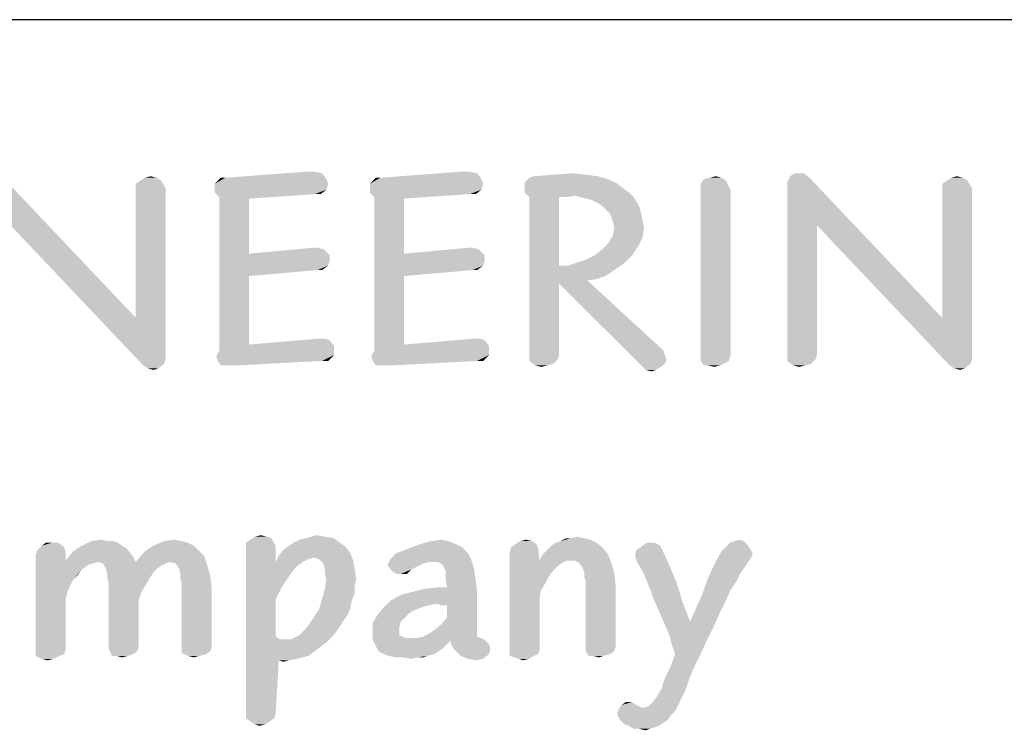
# Model space of a CAD drawing. Header units: inches. Extents: x -1.2 to 81.2, y -1.2 to 52.9.
# Tile 36 of 39: x 76.8 to 79.3, y 4.7 to 6.4. Entities that reach past the tile are written whole.
import ezdxf

# ---------------------------------------------------------------- set-up
doc = ezdxf.new("R2010")
doc.units = ezdxf.units.IN
doc.header["$LTSCALE"] = 4.4
doc.header["$MEASUREMENT"] = 0
doc.layers.get('0').update_dxf_attribs({"linetype": 'CONTINUOUS'})

msp = doc.modelspace()

# ---------------------------------------------------------------- linework, layer by layer
at = {"color": 2, "linetype": 'CONTINUOUS'}
msp.add_line((80, 6.4338), (66.4706, 6.4338), dxfattribs=at)
for points in [[(76.7824, 5.9188), (76.7638, 6.0381), (77.0956, 5.6876)], [(77.1478, 6.0381), (77.1068, 6.0307), (77.118, 6.0381)], [(77.1068, 6.0307), (77.1478, 6.0381), (77.159, 6.0307)], [(77.118, 6.0381), (77.1329, 6.0419), (77.1478, 6.0381)], [(77.3193, 6.0381), (77.5729, 6.0344), (77.2932, 6.0232)], [(77.3193, 6.0381), (77.2932, 6.0232), (77.3081, 6.0381)], [(77.2932, 6.0232), (77.5729, 6.0344), (77.5766, 6.0232)], [(77.543, 6.053), (77.5617, 6.0493), (77.3193, 6.0381)], [(77.5318, 6.053), (77.543, 6.053), (77.3193, 6.0381)], [(77.5318, 6.053), (77.3193, 6.0381), (77.5169, 6.053)], [(77.3193, 6.0381), (77.5617, 6.0493), (77.5729, 6.0344)], [(77.7071, 6.0381), (77.9606, 6.0344), (77.681, 6.0232)], [(77.7071, 6.0381), (77.681, 6.0232), (77.6959, 6.0381)], [(77.681, 6.0232), (77.9606, 6.0344), (77.9643, 6.0232)], [(77.9308, 6.053), (77.9494, 6.0493), (77.7071, 6.0381)], [(77.9196, 6.053), (77.9308, 6.053), (77.7071, 6.0381)], [(77.9196, 6.053), (77.7071, 6.0381), (77.9047, 6.053)], [(77.7071, 6.0381), (77.9494, 6.0493), (77.9606, 6.0344)], [(78.2775, 6.0344), (78.0687, 6.0269), (78.0799, 6.0381)], [(78.0687, 6.0269), (78.2775, 6.0344), (78.2999, 6.0232)], [(78.2514, 6.0419), (78.0799, 6.0381), (78.0911, 6.0419)], [(78.0799, 6.0381), (78.2514, 6.0419), (78.2775, 6.0344)], [(78.2216, 6.0456), (78.0911, 6.0419), (78.1396, 6.0456)], [(78.0911, 6.0419), (78.2216, 6.0456), (78.2514, 6.0419)], [(78.1396, 6.0456), (78.1881, 6.0493), (78.2216, 6.0456)], [(78.5721, 6.0307), (78.5087, 6.0232), (78.5162, 6.0344)], [(78.5609, 6.0381), (78.5162, 6.0344), (78.5311, 6.0381)], [(78.5162, 6.0344), (78.5609, 6.0381), (78.5721, 6.0307)], [(78.5311, 6.0381), (78.546, 6.0419), (78.5609, 6.0381)], [(78.7809, 6.0381), (78.725, 6.0269), (78.7324, 6.0419)], [(78.7995, 5.9188), (78.725, 6.0269), (78.7809, 6.0381)], [(78.766, 6.0493), (78.7324, 6.0419), (78.7436, 6.0493)], [(78.7324, 6.0419), (78.766, 6.0493), (78.7809, 6.0381)], [(78.7995, 5.9188), (78.7809, 6.0381), (79.1127, 5.6876)], [(79.1649, 6.0381), (79.1239, 6.0307), (79.1351, 6.0381)], [(79.1239, 6.0307), (79.1649, 6.0381), (79.1761, 6.0307)], [(79.1351, 6.0381), (79.15, 6.0419), (79.1649, 6.0381)], [(77.159, 6.0307), (77.0956, 6.0232), (77.1068, 6.0307)], [(77.0956, 6.012), (77.0956, 6.0232), (77.159, 6.0307)], [(77.0956, 6.012), (77.159, 6.0307), (77.1702, 6.012)], [(77.1702, 6.012), (77.0956, 5.6876), (77.0956, 6.012)], [(77.0956, 5.6876), (77.1702, 6.012), (77.1702, 5.5832)], [(77.5766, 6.0232), (77.2932, 6.012), (77.2932, 6.0232)], [(77.2932, 6.012), (77.5766, 6.0232), (77.5729, 6.0083)], [(77.5729, 6.0083), (77.2932, 6.0008), (77.2932, 6.012)], [(77.9643, 6.0232), (77.681, 6.012), (77.681, 6.0232)], [(77.681, 6.012), (77.9643, 6.0232), (77.9606, 6.0083)], [(77.9606, 6.0083), (77.681, 6.0008), (77.681, 6.012)], [(78.2999, 6.0232), (78.0687, 6.012), (78.0687, 6.0269)], [(78.0687, 6.012), (78.2999, 6.0232), (78.3148, 6.012)], [(78.3148, 6.012), (78.0687, 6.0008), (78.0687, 6.012)], [(78.0687, 6.0008), (78.3148, 6.012), (78.3297, 6.0008)], [(78.5087, 6.012), (78.5087, 6.0232), (78.5721, 6.0307)], [(78.5087, 6.012), (78.5721, 6.0307), (78.5833, 6.0083)], [(78.5833, 6.0083), (78.5087, 5.5907), (78.5087, 6.012)], [(78.7995, 5.9188), (78.725, 5.5907), (78.725, 6.0269)], [(79.1761, 6.0307), (79.1127, 6.0232), (79.1239, 6.0307)], [(79.1127, 6.012), (79.1127, 6.0232), (79.1761, 6.0307)], [(79.1127, 6.012), (79.1761, 6.0307), (79.1873, 6.012)], [(79.1873, 6.012), (79.1127, 5.6876), (79.1127, 6.012)], [(79.1127, 5.6876), (79.1873, 6.012), (79.1873, 5.5832)], [(77.543, 5.9971), (77.2932, 6.0008), (77.5729, 6.0083)], [(77.543, 5.9971), (77.3044, 5.9897), (77.2932, 6.0008)], [(77.3044, 5.9897), (77.543, 5.9971), (77.379, 5.9859)], [(77.379, 5.9859), (77.3044, 5.6056), (77.3044, 5.9897)], [(77.379, 5.9859), (77.379, 5.848), (77.3044, 5.6056)], [(77.543, 5.9971), (77.5729, 6.0083), (77.5579, 5.9971)], [(77.9308, 5.9971), (77.681, 6.0008), (77.9606, 6.0083)], [(77.9308, 5.9971), (77.6922, 5.9897), (77.681, 6.0008)], [(77.6922, 5.9897), (77.9308, 5.9971), (77.7667, 5.9859)], [(77.7667, 5.9859), (77.6922, 5.6056), (77.6922, 5.9897)], [(77.7667, 5.9859), (77.7667, 5.848), (77.6922, 5.6056)], [(77.9308, 5.9971), (77.9606, 6.0083), (77.9457, 5.9971)], [(78.3297, 6.0008), (78.0799, 5.9897), (78.0687, 6.0008)], [(78.3297, 6.0008), (78.1955, 5.9934), (78.0799, 5.9897)], [(78.1545, 5.9897), (78.0799, 5.9897), (78.1955, 5.9934)], [(78.1545, 5.9897), (78.1545, 5.8181), (78.0799, 5.5907)], [(78.1545, 5.9897), (78.0799, 5.5907), (78.0799, 5.9897)], [(78.1545, 5.9897), (78.1955, 5.9934), (78.1731, 5.9897)], [(78.2067, 5.9897), (78.1955, 5.9934), (78.3297, 6.0008)], [(78.2067, 5.9897), (78.3297, 6.0008), (78.3409, 5.9897)], [(78.3409, 5.9897), (78.2216, 5.9859), (78.2067, 5.9897)], [(78.2365, 5.9822), (78.2216, 5.9859), (78.3409, 5.9897)], [(78.2365, 5.9822), (78.3409, 5.9897), (78.3484, 5.9785)], [(78.5833, 6.0083), (78.5833, 5.5944), (78.5087, 5.5907)], [(78.3484, 5.9785), (78.2514, 5.9747), (78.2365, 5.9822)], [(78.2664, 5.9636), (78.2514, 5.9747), (78.3484, 5.9785)], [(78.2664, 5.9636), (78.3484, 5.9785), (78.3558, 5.9636)], [(78.3558, 5.9636), (78.2813, 5.9486), (78.2664, 5.9636)], [(78.2813, 5.9486), (78.3558, 5.9636), (78.3596, 5.9486)], [(78.3596, 5.9486), (78.2887, 5.93), (78.2813, 5.9486)], [(78.2887, 5.93), (78.3596, 5.9486), (78.3633, 5.93)], [(77.0956, 5.6876), (77.1142, 5.5683), (76.7824, 5.9188)], [(78.3633, 5.93), (78.2925, 5.9114), (78.2887, 5.93)], [(78.2887, 5.8927), (78.2925, 5.9114), (78.367, 5.9151)], [(78.2887, 5.8927), (78.367, 5.9151), (78.3633, 5.889)], [(78.3633, 5.93), (78.367, 5.9151), (78.2925, 5.9114)], [(78.7995, 5.9188), (78.7995, 5.5944), (78.725, 5.5907)], [(79.1127, 5.6876), (79.1314, 5.5683), (78.7995, 5.9188)], [(78.3633, 5.889), (78.2775, 5.8741), (78.2887, 5.8927)], [(78.2775, 5.8741), (78.3633, 5.889), (78.3521, 5.8666)], [(77.5505, 5.8629), (77.5654, 5.8592), (77.379, 5.848)], [(77.5505, 5.8629), (77.379, 5.848), (77.5393, 5.8629)], [(77.9382, 5.8629), (77.9532, 5.8592), (77.7667, 5.848)], [(77.9382, 5.8629), (77.7667, 5.848), (77.9271, 5.8629)], [(78.244, 5.8442), (78.2626, 5.8592), (78.3521, 5.8666)], [(78.244, 5.8442), (78.3521, 5.8666), (78.3372, 5.8442)], [(78.3521, 5.8666), (78.2626, 5.8592), (78.2775, 5.8741)], [(77.379, 5.848), (77.379, 5.792), (77.3044, 5.6056)], [(77.379, 5.848), (77.5654, 5.8592), (77.5803, 5.8442)], [(77.379, 5.848), (77.5803, 5.8442), (77.379, 5.792)], [(77.5803, 5.8442), (77.5803, 5.8293), (77.379, 5.792)], [(77.7667, 5.848), (77.7667, 5.792), (77.6922, 5.6056)], [(77.7667, 5.848), (77.9532, 5.8592), (77.9681, 5.8442)], [(77.7667, 5.848), (77.9681, 5.8442), (77.7667, 5.792)], [(77.9681, 5.8442), (77.9681, 5.8293), (77.7667, 5.792)], [(78.1992, 5.8256), (78.2216, 5.8331), (78.3372, 5.8442)], [(78.1992, 5.8256), (78.3372, 5.8442), (78.3148, 5.8219)], [(78.3372, 5.8442), (78.2216, 5.8331), (78.244, 5.8442)], [(77.5803, 5.8293), (77.5766, 5.8181), (77.379, 5.792)], [(77.5766, 5.8181), (77.5505, 5.807), (77.379, 5.792)], [(77.5505, 5.807), (77.5766, 5.8181), (77.5617, 5.807)], [(77.9681, 5.8293), (77.9643, 5.8181), (77.7667, 5.792)], [(77.9643, 5.8181), (77.9382, 5.807), (77.7667, 5.792)], [(77.9382, 5.807), (77.9643, 5.8181), (77.9494, 5.807)], [(78.1545, 5.8181), (78.1545, 5.7734), (78.0799, 5.5907)], [(78.1769, 5.8181), (78.2925, 5.807), (78.1545, 5.7734)], [(78.1545, 5.8181), (78.1769, 5.8181), (78.1545, 5.7734)], [(78.3148, 5.8219), (78.1769, 5.8181), (78.1992, 5.8256)], [(78.1769, 5.8181), (78.3148, 5.8219), (78.2925, 5.807)], [(77.379, 5.792), (77.379, 5.6205), (77.3044, 5.6056)], [(77.7667, 5.792), (77.7667, 5.6205), (77.6922, 5.6056)], [(78.2925, 5.807), (78.2701, 5.792), (78.1545, 5.7734)], [(78.2701, 5.792), (78.2477, 5.7846), (78.1545, 5.7734)], [(78.1545, 5.7734), (78.1545, 5.5944), (78.0799, 5.5907)], [(78.2477, 5.7846), (78.2253, 5.7809), (78.1545, 5.7734)], [(78.1545, 5.7734), (78.2253, 5.7809), (78.4155, 5.6056)], [(78.4155, 5.6056), (78.3596, 5.5683), (78.1545, 5.7734)], [(77.0956, 5.6876), (77.1702, 5.5832), (77.1142, 5.5683)], [(79.1127, 5.6876), (79.1873, 5.5832), (79.1314, 5.5683)], [(77.379, 5.6205), (77.5915, 5.6168), (77.3044, 5.6056)], [(77.3044, 5.6056), (77.5915, 5.6168), (77.5915, 5.6056)], [(77.5691, 5.6354), (77.5803, 5.6317), (77.379, 5.6205)], [(77.5691, 5.6354), (77.379, 5.6205), (77.5542, 5.6354)], [(77.379, 5.6205), (77.5803, 5.6317), (77.5915, 5.6168)], [(77.7667, 5.6205), (77.9793, 5.6168), (77.6922, 5.6056)], [(77.6922, 5.6056), (77.9793, 5.6168), (77.9793, 5.6056)], [(77.9569, 5.6354), (77.9681, 5.6317), (77.7667, 5.6205)], [(77.9569, 5.6354), (77.7667, 5.6205), (77.942, 5.6354)], [(77.7667, 5.6205), (77.9681, 5.6317), (77.9793, 5.6168)], [(77.5915, 5.6056), (77.5915, 5.5944), (77.2969, 5.5907)], [(77.5915, 5.6056), (77.2969, 5.5907), (77.3044, 5.6056)], [(77.3007, 5.5795), (77.2969, 5.5907), (77.5915, 5.5944)], [(77.5617, 5.5795), (77.3007, 5.5795), (77.5915, 5.5944)], [(77.5617, 5.5795), (77.5915, 5.5944), (77.5766, 5.5795)], [(77.9793, 5.6056), (77.9793, 5.5944), (77.6847, 5.5907)], [(77.9793, 5.6056), (77.6847, 5.5907), (77.6922, 5.6056)], [(77.6884, 5.5795), (77.6847, 5.5907), (77.9793, 5.5944)], [(77.9494, 5.5795), (77.6884, 5.5795), (77.9793, 5.5944)], [(77.9494, 5.5795), (77.9793, 5.5944), (77.9643, 5.5795)], [(78.0799, 5.5907), (78.1545, 5.5944), (78.1508, 5.5832)], [(78.4155, 5.6056), (78.4192, 5.5944), (78.3596, 5.5683)], [(78.4192, 5.5944), (78.423, 5.5832), (78.3596, 5.5683)], [(78.5087, 5.5795), (78.5087, 5.5907), (78.5833, 5.5944)], [(78.5087, 5.5795), (78.5833, 5.5944), (78.5795, 5.5795)], [(78.725, 5.5907), (78.7995, 5.5944), (78.7958, 5.5832)], [(77.1702, 5.5832), (77.1664, 5.5721), (77.1142, 5.5683)], [(77.1254, 5.5609), (77.1142, 5.5683), (77.1664, 5.5721)], [(77.1254, 5.5609), (77.1664, 5.5721), (77.1515, 5.5609)], [(77.5617, 5.5795), (77.3081, 5.5683), (77.3007, 5.5795)], [(77.3193, 5.5683), (77.3081, 5.5683), (77.5617, 5.5795)], [(77.3342, 5.5683), (77.3193, 5.5683), (77.5617, 5.5795)], [(77.3342, 5.5683), (77.5617, 5.5795), (77.3491, 5.5683)], [(77.9494, 5.5795), (77.6959, 5.5683), (77.6884, 5.5795)], [(77.7071, 5.5683), (77.6959, 5.5683), (77.9494, 5.5795)], [(77.722, 5.5683), (77.7071, 5.5683), (77.9494, 5.5795)], [(77.722, 5.5683), (77.9494, 5.5795), (77.7369, 5.5683)], [(78.1508, 5.5832), (78.0799, 5.5795), (78.0799, 5.5907)], [(78.0799, 5.5795), (78.1508, 5.5832), (78.1396, 5.5721)], [(78.1396, 5.5721), (78.0948, 5.5683), (78.0799, 5.5795)], [(78.0948, 5.5683), (78.1396, 5.5721), (78.1247, 5.5683)], [(78.1247, 5.5683), (78.1098, 5.5646), (78.0948, 5.5683)], [(78.423, 5.5832), (78.4192, 5.5721), (78.3596, 5.5683)], [(78.3596, 5.5683), (78.4192, 5.5721), (78.408, 5.5646)], [(78.408, 5.5646), (78.3708, 5.5571), (78.3596, 5.5683)], [(78.5795, 5.5795), (78.5162, 5.5683), (78.5087, 5.5795)], [(78.5273, 5.5683), (78.5162, 5.5683), (78.5795, 5.5795)], [(78.5273, 5.5683), (78.5795, 5.5795), (78.5572, 5.5683)], [(78.5572, 5.5683), (78.5423, 5.5646), (78.5273, 5.5683)], [(78.7958, 5.5832), (78.725, 5.5795), (78.725, 5.5907)], [(78.725, 5.5795), (78.7958, 5.5832), (78.7846, 5.5721)], [(78.7846, 5.5721), (78.7399, 5.5683), (78.725, 5.5795)], [(78.7399, 5.5683), (78.7846, 5.5721), (78.7697, 5.5683)], [(78.7697, 5.5683), (78.7548, 5.5646), (78.7399, 5.5683)], [(79.1873, 5.5832), (79.1836, 5.5721), (79.1314, 5.5683)], [(79.1426, 5.5609), (79.1314, 5.5683), (79.1836, 5.5721)], [(79.1426, 5.5609), (79.1836, 5.5721), (79.1687, 5.5609)], [(77.1515, 5.5609), (77.1403, 5.5571), (77.1254, 5.5609)], [(78.3708, 5.5571), (78.408, 5.5646), (78.3969, 5.5571)], [(78.3969, 5.5571), (78.3857, 5.5534), (78.3708, 5.5571)], [(79.1687, 5.5609), (79.1575, 5.5571), (79.1426, 5.5609)], [(76.8863, 5.1246), (76.9012, 5.1246), (76.8602, 5.1172)], [(76.8863, 5.1246), (76.8602, 5.1172), (76.8713, 5.1246)], [(76.8602, 5.1172), (76.9012, 5.1246), (76.9161, 5.1135)], [(77.0391, 5.1284), (77.0503, 5.1246), (76.9608, 5.1172)], [(77.0242, 5.1284), (77.0391, 5.1284), (76.9608, 5.1172)], [(77.0242, 5.1284), (76.9608, 5.1172), (76.9832, 5.1284)], [(76.9608, 5.1172), (77.0503, 5.1246), (77.0615, 5.1172)], [(76.9832, 5.1284), (77.0093, 5.1321), (77.0242, 5.1284)], [(77.2106, 5.1284), (77.2256, 5.1246), (77.1398, 5.1172)], [(77.2106, 5.1284), (77.1398, 5.1172), (77.1659, 5.1284)], [(77.1398, 5.1172), (77.2256, 5.1246), (77.2405, 5.1172)], [(77.1659, 5.1284), (77.192, 5.1321), (77.2106, 5.1284)], [(77.371, 5.1246), (77.3822, 5.1321), (77.4343, 5.1358)], [(77.371, 5.1246), (77.4343, 5.1358), (77.4455, 5.1172)], [(77.4455, 5.1172), (77.371, 5.1135), (77.371, 5.1246)], [(77.4232, 5.1396), (77.4343, 5.1358), (77.3822, 5.1321)], [(77.4232, 5.1396), (77.3822, 5.1321), (77.3933, 5.1396)], [(77.3933, 5.1396), (77.4083, 5.1433), (77.4232, 5.1396)], [(77.6059, 5.1246), (77.4791, 5.1172), (77.4903, 5.1246)], [(77.4791, 5.1172), (77.6059, 5.1246), (77.6208, 5.1135)], [(77.4903, 5.1246), (77.5052, 5.1321), (77.5909, 5.1358)], [(77.4903, 5.1246), (77.5909, 5.1358), (77.6059, 5.1246)], [(77.5909, 5.1358), (77.5052, 5.1321), (77.5201, 5.1358)], [(77.5686, 5.1396), (77.5201, 5.1358), (77.535, 5.1396)], [(77.5201, 5.1358), (77.5686, 5.1396), (77.5909, 5.1358)], [(77.535, 5.1396), (77.5462, 5.1433), (77.5686, 5.1396)], [(77.878, 5.1284), (77.8072, 5.1209), (77.8333, 5.1284)], [(77.8072, 5.1209), (77.878, 5.1284), (77.8967, 5.1209)], [(77.8333, 5.1284), (77.8594, 5.1321), (77.878, 5.1284)], [(78.0868, 5.1284), (78.0458, 5.1209), (78.057, 5.1284)], [(78.0458, 5.1209), (78.0868, 5.1284), (78.098, 5.1209)], [(78.057, 5.1284), (78.0719, 5.1321), (78.0868, 5.1284)], [(78.2472, 5.1246), (78.1353, 5.1172), (78.1465, 5.1246)], [(78.1353, 5.1172), (78.2472, 5.1246), (78.2621, 5.1135)], [(78.1465, 5.1246), (78.1577, 5.1284), (78.2323, 5.1321)], [(78.1465, 5.1246), (78.2323, 5.1321), (78.2472, 5.1246)], [(78.2173, 5.1358), (78.2323, 5.1321), (78.1577, 5.1284)], [(78.1838, 5.1358), (78.2173, 5.1358), (78.1577, 5.1284)], [(78.1838, 5.1358), (78.1577, 5.1284), (78.1726, 5.1358)], [(78.1838, 5.1358), (78.1987, 5.1396), (78.2173, 5.1358)], [(78.3926, 5.1246), (78.4075, 5.1172), (78.359, 5.1135)], [(78.3926, 5.1246), (78.359, 5.1135), (78.3739, 5.1246)], [(78.6275, 5.1172), (78.5715, 5.1135), (78.5827, 5.1246)], [(78.6163, 5.1284), (78.5827, 5.1246), (78.6051, 5.1321)], [(78.5827, 5.1246), (78.6163, 5.1284), (78.6275, 5.1172)], [(76.9198, 5.1023), (76.8452, 5.0948), (76.849, 5.106)], [(76.8452, 5.0948), (76.9198, 5.1023), (76.9198, 5.0799)], [(76.9161, 5.1135), (76.849, 5.106), (76.8602, 5.1172)], [(76.849, 5.106), (76.9161, 5.1135), (76.9198, 5.1023)], [(77.0876, 5.0911), (76.9198, 5.0799), (76.9385, 5.1023)], [(77.0615, 5.1172), (77.0727, 5.1097), (76.9385, 5.1023)], [(77.0615, 5.1172), (76.9385, 5.1023), (76.9608, 5.1172)], [(76.9385, 5.1023), (77.0727, 5.1097), (77.0876, 5.0911)], [(77.2666, 5.0911), (77.0951, 5.0762), (77.1174, 5.1023)], [(77.2405, 5.1172), (77.2517, 5.106), (77.1174, 5.1023)], [(77.2405, 5.1172), (77.1174, 5.1023), (77.1398, 5.1172)], [(77.1174, 5.1023), (77.2517, 5.106), (77.2666, 5.0911)], [(77.371, 5.1135), (77.4455, 5.1172), (77.4455, 5.0762)], [(77.4455, 5.0762), (77.371, 4.6959), (77.371, 5.1135)], [(77.632, 5.0985), (77.453, 5.0911), (77.4642, 5.106)], [(77.5425, 5.0874), (77.453, 5.0911), (77.632, 5.0985)], [(77.6208, 5.1135), (77.4642, 5.106), (77.4791, 5.1172)], [(77.4642, 5.106), (77.6208, 5.1135), (77.632, 5.0985)], [(77.5537, 5.0836), (77.5425, 5.0874), (77.632, 5.0985)], [(77.5537, 5.0836), (77.632, 5.0985), (77.6394, 5.0799)], [(77.9265, 5.0985), (77.7326, 5.0836), (77.7475, 5.0985)], [(77.7326, 5.0836), (77.9265, 5.0985), (77.934, 5.0836)], [(77.7475, 5.0985), (77.7774, 5.1097), (77.9116, 5.1135)], [(77.7475, 5.0985), (77.9116, 5.1135), (77.9265, 5.0985)], [(77.8967, 5.1209), (77.9116, 5.1135), (77.7774, 5.1097)], [(77.8967, 5.1209), (77.7774, 5.1097), (77.8072, 5.1209)], [(78.1018, 5.1097), (78.0309, 5.1023), (78.0346, 5.1135)], [(78.0309, 5.1023), (78.1018, 5.1097), (78.1055, 5.0799)], [(78.1055, 5.0799), (78.0309, 4.8413), (78.0309, 5.1023)], [(78.098, 5.1209), (78.0346, 5.1135), (78.0458, 5.1209)], [(78.0346, 5.1135), (78.098, 5.1209), (78.1018, 5.1097)], [(78.1129, 5.0948), (78.1241, 5.106), (78.2621, 5.1135)], [(78.1129, 5.0948), (78.2621, 5.1135), (78.277, 5.0948)], [(78.2621, 5.1135), (78.1241, 5.106), (78.1353, 5.1172)], [(78.3441, 5.0948), (78.3478, 5.106), (78.4075, 5.1172)], [(78.3478, 5.0799), (78.3441, 5.0948), (78.4075, 5.1172)], [(78.3478, 5.106), (78.359, 5.1135), (78.4075, 5.1172)], [(78.3478, 5.0799), (78.4075, 5.1172), (78.4299, 5.0687)], [(78.6387, 5.0985), (78.5454, 5.0762), (78.5604, 5.1023)], [(78.6387, 5.0985), (78.6349, 5.0874), (78.5454, 5.0762)], [(78.5604, 5.1023), (78.5715, 5.1135), (78.6275, 5.1172)], [(78.5604, 5.1023), (78.6275, 5.1172), (78.6387, 5.0985)], [(76.9198, 5.0799), (76.8452, 4.8525), (76.8452, 5.0948)], [(76.9198, 5.0799), (76.9385, 5.0314), (76.8452, 4.8525)], [(77.0018, 5.0762), (76.9198, 5.0799), (77.0876, 5.0911)], [(76.9198, 5.0799), (77.0018, 5.0762), (76.9869, 5.0724)], [(76.9198, 5.0799), (76.9869, 5.0724), (76.9757, 5.0687)], [(76.9198, 5.0799), (76.9757, 5.0687), (76.9608, 5.0575)], [(76.9198, 5.0799), (76.9608, 5.0575), (76.9385, 5.0314)], [(77.0018, 5.0762), (77.0876, 5.0911), (77.0951, 5.0762)], [(77.0951, 5.0762), (77.013, 5.0724), (77.0018, 5.0762)], [(77.0951, 5.0762), (77.1808, 5.0762), (77.013, 5.0724)], [(77.013, 5.0724), (77.1808, 5.0762), (77.1622, 5.0687)], [(77.1808, 5.0762), (77.0951, 5.0762), (77.2666, 5.0911)], [(77.1957, 5.0724), (77.1808, 5.0762), (77.2666, 5.0911)], [(77.1957, 5.0724), (77.2666, 5.0911), (77.274, 5.0687)], [(77.4455, 5.0762), (77.4455, 4.983), (77.371, 4.6959)], [(77.5425, 5.0874), (77.4455, 5.0762), (77.453, 5.0911)], [(77.5425, 5.0874), (77.5276, 5.0836), (77.4455, 5.0762)], [(77.4455, 5.0762), (77.5276, 5.0836), (77.5126, 5.0762)], [(77.4455, 5.0762), (77.5126, 5.0762), (77.4977, 5.065)], [(77.4455, 5.0762), (77.4977, 5.065), (77.4828, 5.0463)], [(77.4455, 5.0762), (77.4828, 5.0463), (77.4604, 5.0128)], [(77.4455, 5.0762), (77.4604, 5.0128), (77.4455, 4.983)], [(77.6394, 5.0799), (77.5648, 5.0724), (77.5537, 5.0836)], [(77.5686, 5.0575), (77.5648, 5.0724), (77.6394, 5.0799)], [(77.5686, 5.0575), (77.6394, 5.0799), (77.6431, 5.0575)], [(77.8296, 5.0762), (77.7252, 5.0687), (77.7326, 5.0836)], [(77.8296, 5.0762), (77.8147, 5.0724), (77.7252, 5.0687)], [(77.7326, 5.0836), (77.934, 5.0836), (77.8296, 5.0762)], [(77.8519, 5.0762), (77.8296, 5.0762), (77.934, 5.0836)], [(77.8631, 5.0687), (77.8519, 5.0762), (77.934, 5.0836)], [(77.8631, 5.0687), (77.934, 5.0836), (77.9414, 5.0613)], [(78.1055, 5.0799), (78.1092, 5.0053), (78.0309, 4.8413)], [(78.277, 5.0948), (78.1055, 5.0799), (78.1129, 5.0948)], [(78.1763, 5.0799), (78.1055, 5.0799), (78.277, 5.0948)], [(78.1055, 5.0799), (78.1763, 5.0799), (78.1651, 5.0762)], [(78.1055, 5.0799), (78.1651, 5.0762), (78.1502, 5.065)], [(78.1055, 5.0799), (78.1502, 5.065), (78.139, 5.0538)], [(78.1055, 5.0799), (78.139, 5.0538), (78.1279, 5.0389)], [(78.1055, 5.0799), (78.1279, 5.0389), (78.1092, 5.0053)], [(78.195, 5.0799), (78.1763, 5.0799), (78.277, 5.0948)], [(78.195, 5.0799), (78.277, 5.0948), (78.2844, 5.0762)], [(78.2844, 5.0762), (78.2062, 5.0724), (78.195, 5.0799)], [(78.2136, 5.0613), (78.2062, 5.0724), (78.2844, 5.0762)], [(78.2173, 5.0501), (78.2136, 5.0613), (78.2844, 5.0762)], [(78.2173, 5.0501), (78.2844, 5.0762), (78.2919, 5.0501)], [(78.4299, 5.0687), (78.3665, 5.0463), (78.3478, 5.0799)], [(78.62, 5.065), (78.5268, 5.0352), (78.5454, 5.0762)], [(78.5454, 5.0762), (78.6349, 5.0874), (78.62, 5.065)], [(76.9608, 5.0575), (76.9496, 5.0426), (76.9385, 5.0314)], [(77.1622, 5.0687), (77.0205, 5.0613), (77.013, 5.0724)], [(77.0205, 5.0613), (77.1622, 5.0687), (77.151, 5.0613)], [(77.151, 5.0613), (77.0242, 5.0463), (77.0205, 5.0613)], [(77.151, 5.0613), (77.1398, 5.0501), (77.0242, 5.0463)], [(77.0242, 5.0463), (77.1398, 5.0501), (77.1323, 5.0389)], [(77.274, 5.0687), (77.2032, 5.0613), (77.1957, 5.0724)], [(77.2069, 5.0463), (77.2032, 5.0613), (77.274, 5.0687)], [(77.2069, 5.0463), (77.274, 5.0687), (77.2815, 5.0426)], [(77.6431, 5.0575), (77.5686, 5.0463), (77.5686, 5.0575)], [(77.5723, 5.0352), (77.5686, 5.0463), (77.6431, 5.0575)], [(77.5723, 5.0352), (77.6431, 5.0575), (77.6469, 5.0352)], [(77.7252, 5.0687), (77.8147, 5.0724), (77.7997, 5.065)], [(77.7997, 5.065), (77.7364, 5.0538), (77.7252, 5.0687)], [(77.7997, 5.065), (77.7848, 5.0575), (77.7364, 5.0538)], [(77.7475, 5.0463), (77.7364, 5.0538), (77.7848, 5.0575)], [(77.7587, 5.0463), (77.7475, 5.0463), (77.7848, 5.0575)], [(77.7587, 5.0463), (77.7848, 5.0575), (77.7736, 5.0463)], [(77.9414, 5.0613), (77.8706, 5.0538), (77.8631, 5.0687)], [(77.8706, 5.0426), (77.8706, 5.0538), (77.9414, 5.0613)], [(77.8706, 5.0426), (77.9414, 5.0613), (77.9452, 5.0352)], [(78.2919, 5.0501), (78.2173, 5.0389), (78.2173, 5.0501)], [(78.2211, 5.0277), (78.2173, 5.0389), (78.2919, 5.0501)], [(78.2211, 5.0277), (78.2919, 5.0501), (78.2956, 5.0202)], [(78.3665, 5.0463), (78.4299, 5.0687), (78.4485, 5.024)], [(78.62, 5.065), (78.6088, 5.0501), (78.5268, 5.0352)], [(78.5268, 5.0352), (78.6088, 5.0501), (78.5976, 5.0277)], [(76.9385, 5.0314), (76.931, 5.0165), (76.8452, 4.8525)], [(77.1323, 5.0389), (77.0242, 5.0352), (77.0242, 5.0463)], [(77.0279, 5.024), (77.0242, 5.0352), (77.1323, 5.0389)], [(77.0279, 5.024), (77.1323, 5.0389), (77.1212, 5.0202)], [(77.2815, 5.0426), (77.2069, 5.0352), (77.2069, 5.0463)], [(77.2106, 5.0202), (77.2069, 5.0352), (77.2815, 5.0426)], [(77.2106, 5.0202), (77.2815, 5.0426), (77.2852, 5.0128)], [(77.6469, 5.0352), (77.6431, 5.0165), (77.5686, 5.0091)], [(77.6469, 5.0352), (77.5686, 5.0091), (77.5723, 5.0352)], [(77.9452, 5.0352), (77.8706, 5.0314), (77.8706, 5.0426)], [(77.8743, 5.0128), (77.8706, 5.0314), (77.9452, 5.0352)], [(77.8743, 5.0128), (77.9452, 5.0352), (77.9489, 5.0053)], [(78.1279, 5.0389), (78.1204, 5.024), (78.1092, 5.0053)], [(78.2956, 5.0202), (78.2211, 4.8636), (78.2211, 5.0277)], [(78.4485, 5.024), (78.3814, 5.0091), (78.3665, 5.0463)], [(78.5976, 5.0277), (78.5119, 4.9941), (78.5268, 5.0352)], [(78.5976, 5.0277), (78.5827, 5.0053), (78.5119, 4.9941)], [(76.931, 5.0165), (76.9235, 4.9979), (76.8452, 4.8525)], [(77.0279, 5.024), (77.1212, 5.0202), (77.11, 5.0016)], [(77.11, 5.0016), (77.0279, 4.8599), (77.0279, 5.024)], [(77.11, 5.0016), (77.1025, 4.9792), (77.0279, 4.8599)], [(77.2852, 5.0128), (77.2106, 4.8636), (77.2106, 5.0202)], [(77.2106, 4.8636), (77.2852, 5.0128), (77.2852, 4.8636)], [(77.6431, 4.9979), (77.5611, 4.983), (77.5686, 5.0091)], [(77.5686, 5.0091), (77.6431, 5.0165), (77.6431, 4.9979)], [(77.7326, 4.9792), (77.7587, 4.9941), (77.9489, 5.0053)], [(77.8482, 4.9718), (77.7326, 4.9792), (77.9489, 5.0053)], [(77.7587, 4.9941), (77.7886, 5.0016), (77.9489, 5.0053)], [(77.9489, 5.0053), (77.7886, 5.0016), (77.8184, 5.0091)], [(77.8743, 5.0128), (77.8184, 5.0091), (77.8519, 5.0128)], [(77.9489, 5.0053), (77.8184, 5.0091), (77.8743, 5.0128)], [(77.8594, 4.968), (77.8482, 4.9718), (77.9489, 5.0053)], [(77.8743, 4.968), (77.8594, 4.968), (77.9489, 5.0053)], [(77.8594, 4.9196), (77.8743, 4.9382), (77.9489, 5.0053)], [(77.8594, 4.9196), (77.9489, 5.0053), (77.9489, 4.9009)], [(77.8743, 4.9382), (77.8743, 4.968), (77.9489, 5.0053)], [(78.1092, 5.0053), (78.1055, 4.9867), (78.0309, 4.8413)], [(78.2211, 4.8636), (78.2956, 5.0202), (78.2956, 4.8636)], [(78.3926, 4.9792), (78.3814, 5.0091), (78.4485, 5.024)], [(78.3926, 4.9792), (78.4485, 5.024), (78.4634, 4.9755)], [(78.5119, 4.9941), (78.5827, 5.0053), (78.5715, 4.9792)], [(76.9235, 4.9979), (76.9198, 4.983), (76.8452, 4.8525)], [(76.9198, 4.983), (76.9198, 4.8562), (76.8452, 4.8525)], [(77.1025, 4.9792), (77.1025, 4.8636), (77.0279, 4.8599)], [(77.4455, 4.983), (77.4455, 4.9009), (77.371, 4.6959)], [(77.6357, 4.9792), (77.5537, 4.9569), (77.5611, 4.983)], [(77.6357, 4.9792), (77.632, 4.9606), (77.5537, 4.9569)], [(77.5611, 4.983), (77.6431, 4.9979), (77.6357, 4.9792)], [(77.8482, 4.9718), (77.714, 4.9606), (77.7326, 4.9792)], [(78.1055, 4.9867), (78.1055, 4.8562), (78.0309, 4.8413)], [(78.4634, 4.9755), (78.4075, 4.9457), (78.3926, 4.9792)], [(78.4075, 4.9457), (78.4634, 4.9755), (78.4821, 4.927)], [(78.5715, 4.9792), (78.497, 4.9606), (78.5119, 4.9941)], [(78.497, 4.9606), (78.5715, 4.9792), (78.5566, 4.9494)], [(77.6245, 4.9419), (77.5387, 4.9345), (77.5537, 4.9569)], [(77.5537, 4.9569), (77.632, 4.9606), (77.6245, 4.9419)], [(77.796, 4.9569), (77.6991, 4.9419), (77.714, 4.9606)], [(77.796, 4.9569), (77.7811, 4.9494), (77.6991, 4.9419)], [(77.8482, 4.9718), (77.8296, 4.968), (77.714, 4.9606)], [(77.8296, 4.968), (77.8147, 4.9643), (77.714, 4.9606)], [(77.714, 4.9606), (77.8147, 4.9643), (77.796, 4.9569)], [(78.5566, 4.9494), (78.4821, 4.927), (78.497, 4.9606)], [(77.6133, 4.927), (77.5201, 4.9084), (77.5387, 4.9345)], [(77.5201, 4.9084), (77.6133, 4.927), (77.6021, 4.9084)], [(77.5387, 4.9345), (77.6245, 4.9419), (77.6133, 4.927)], [(77.7699, 4.9382), (77.6879, 4.9233), (77.6991, 4.9419)], [(77.7699, 4.9382), (77.7587, 4.927), (77.6879, 4.9233)], [(77.6879, 4.9233), (77.7587, 4.927), (77.755, 4.9158)], [(77.6991, 4.9419), (77.7811, 4.9494), (77.7699, 4.9382)], [(78.4821, 4.927), (78.4187, 4.9196), (78.4075, 4.9457)], [(78.5417, 4.9158), (78.4187, 4.9196), (78.4821, 4.927)], [(78.4821, 4.927), (78.5566, 4.9494), (78.5417, 4.9158)], [(77.6021, 4.9084), (77.5052, 4.8935), (77.5201, 4.9084)], [(77.5052, 4.8935), (77.6021, 4.9084), (77.5872, 4.8897)], [(77.755, 4.9158), (77.6879, 4.9009), (77.6879, 4.9233)], [(77.755, 4.9158), (77.755, 4.9047), (77.6879, 4.9009)], [(77.6879, 4.9009), (77.755, 4.9047), (77.755, 4.8935)], [(77.9489, 4.9009), (77.8296, 4.8972), (77.8408, 4.9047)], [(77.9489, 4.9009), (77.8408, 4.9047), (77.8594, 4.9196)], [(78.5417, 4.9158), (78.4299, 4.8935), (78.4187, 4.9196)], [(78.4299, 4.8935), (78.5417, 4.9158), (78.5231, 4.8786)], [(77.4455, 4.9009), (77.4455, 4.8897), (77.371, 4.6959)], [(77.4455, 4.8897), (77.4567, 4.8823), (77.371, 4.6959)], [(77.4828, 4.8823), (77.453, 4.8301), (77.371, 4.6959)], [(77.4567, 4.8823), (77.4828, 4.8823), (77.371, 4.6959)], [(77.4828, 4.8823), (77.5723, 4.8748), (77.453, 4.8301)], [(77.5872, 4.8897), (77.4828, 4.8823), (77.5052, 4.8935)], [(77.4828, 4.8823), (77.5872, 4.8897), (77.5723, 4.8748)], [(77.755, 4.8935), (77.6879, 4.8823), (77.6879, 4.9009)], [(77.755, 4.8935), (77.7699, 4.886), (77.6879, 4.8823)], [(77.6879, 4.8823), (77.7997, 4.886), (77.9489, 4.8897)], [(77.6879, 4.8823), (77.9489, 4.8897), (77.9675, 4.8823)], [(77.7811, 4.886), (77.7997, 4.886), (77.6879, 4.8823)], [(77.7699, 4.886), (77.7811, 4.886), (77.6879, 4.8823)], [(77.6879, 4.8823), (77.9675, 4.8823), (77.8818, 4.8786)], [(77.8818, 4.8786), (77.6953, 4.8674), (77.6879, 4.8823)], [(77.6953, 4.8674), (77.8818, 4.8786), (77.8631, 4.8599)], [(77.9489, 4.8897), (77.7997, 4.886), (77.8147, 4.8897)], [(77.8147, 4.8897), (77.8296, 4.8972), (77.9489, 4.9009)], [(77.8147, 4.8897), (77.9489, 4.9009), (77.9489, 4.8897)], [(77.8818, 4.8786), (77.9675, 4.8823), (77.9787, 4.8711)], [(77.9787, 4.8711), (77.8855, 4.8674), (77.8818, 4.8786)], [(78.5231, 4.8786), (78.4373, 4.8674), (78.4299, 4.8935)], [(78.4448, 4.845), (78.4373, 4.8674), (78.5231, 4.8786)], [(78.4448, 4.845), (78.5231, 4.8786), (78.5082, 4.845)], [(76.8452, 4.8525), (76.9198, 4.8562), (76.9161, 4.845)], [(76.9161, 4.845), (76.8452, 4.8413), (76.8452, 4.8525)], [(77.0279, 4.8599), (77.1025, 4.8636), (77.0988, 4.8525)], [(77.0988, 4.8525), (77.0354, 4.8413), (77.0279, 4.8599)], [(77.0988, 4.8525), (77.0876, 4.845), (77.0354, 4.8413)], [(77.2852, 4.8636), (77.2815, 4.8525), (77.2106, 4.8487)], [(77.2852, 4.8636), (77.2106, 4.8487), (77.2106, 4.8636)], [(77.2106, 4.8487), (77.2815, 4.8525), (77.2703, 4.845)], [(77.5723, 4.8748), (77.5574, 4.8636), (77.453, 4.8301)], [(77.5574, 4.8636), (77.5425, 4.8525), (77.453, 4.8301)], [(77.5425, 4.8525), (77.5276, 4.8413), (77.453, 4.8301)], [(77.8631, 4.8599), (77.7028, 4.8525), (77.6953, 4.8674)], [(77.7177, 4.845), (77.7028, 4.8525), (77.8631, 4.8599)], [(77.7177, 4.845), (77.8631, 4.8599), (77.8408, 4.845)], [(77.8855, 4.8674), (77.9787, 4.8711), (77.9824, 4.8599)], [(77.9824, 4.8599), (77.893, 4.8562), (77.8855, 4.8674)], [(77.893, 4.8562), (77.9824, 4.8599), (77.9787, 4.845)], [(77.9787, 4.845), (77.9079, 4.8413), (77.893, 4.8562)], [(78.1055, 4.8562), (78.1018, 4.845), (78.0309, 4.8413)], [(78.2956, 4.8636), (78.2211, 4.8525), (78.2211, 4.8636)], [(78.2211, 4.8525), (78.2956, 4.8636), (78.2919, 4.8525)], [(78.2919, 4.8525), (78.2285, 4.8413), (78.2211, 4.8525)], [(78.2919, 4.8525), (78.2807, 4.845), (78.2285, 4.8413)], [(76.8452, 4.8413), (76.9161, 4.845), (76.9049, 4.8413)], [(76.9049, 4.8413), (76.8602, 4.8338), (76.8452, 4.8413)], [(76.8602, 4.8338), (76.9049, 4.8413), (76.89, 4.8338)], [(76.89, 4.8338), (76.8751, 4.8301), (76.8602, 4.8338)], [(77.0466, 4.8413), (77.0354, 4.8413), (77.0876, 4.845)], [(77.0466, 4.8413), (77.0876, 4.845), (77.0764, 4.8413)], [(77.0764, 4.8413), (77.0615, 4.8375), (77.0466, 4.8413)], [(77.2703, 4.845), (77.2256, 4.8413), (77.2106, 4.8487)], [(77.2256, 4.8413), (77.2703, 4.845), (77.2554, 4.8413)], [(77.2554, 4.8413), (77.2405, 4.8375), (77.2256, 4.8413)], [(77.371, 4.6959), (77.453, 4.8301), (77.4455, 4.6959)], [(77.5276, 4.8413), (77.5126, 4.8375), (77.453, 4.8301)], [(77.5126, 4.8375), (77.4977, 4.8338), (77.453, 4.8301)], [(77.453, 4.8301), (77.4977, 4.8338), (77.4791, 4.8301)], [(77.4791, 4.8301), (77.4642, 4.8264), (77.453, 4.8301)], [(77.8408, 4.845), (77.7289, 4.8413), (77.7177, 4.845)], [(77.7289, 4.8413), (77.8408, 4.845), (77.8258, 4.8413)], [(77.8258, 4.8413), (77.7438, 4.8375), (77.7289, 4.8413)], [(77.7625, 4.8375), (77.7438, 4.8375), (77.8258, 4.8413)], [(77.7997, 4.8375), (77.7625, 4.8375), (77.8258, 4.8413)], [(77.7997, 4.8375), (77.7848, 4.8338), (77.7625, 4.8375)], [(77.7997, 4.8375), (77.8258, 4.8413), (77.8147, 4.8375)], [(77.9265, 4.8338), (77.9079, 4.8413), (77.9787, 4.845)], [(77.9265, 4.8338), (77.9787, 4.845), (77.9638, 4.8338)], [(77.9638, 4.8338), (77.9452, 4.8301), (77.9265, 4.8338)], [(78.0309, 4.8413), (78.1018, 4.845), (78.0906, 4.8413)], [(78.0906, 4.8413), (78.0421, 4.8375), (78.0309, 4.8413)], [(78.0533, 4.8338), (78.0421, 4.8375), (78.0906, 4.8413)], [(78.0533, 4.8338), (78.0906, 4.8413), (78.0794, 4.8338)], [(78.0794, 4.8338), (78.0645, 4.8301), (78.0533, 4.8338)], [(78.2397, 4.8413), (78.2285, 4.8413), (78.2807, 4.845)], [(78.2397, 4.8413), (78.2807, 4.845), (78.2658, 4.8413)], [(78.2658, 4.8413), (78.2546, 4.8375), (78.2397, 4.8413)], [(78.5082, 4.845), (78.4336, 4.8152), (78.4448, 4.845)], [(78.4336, 4.8152), (78.5082, 4.845), (78.4932, 4.8152)], [(78.4932, 4.8152), (78.4224, 4.7928), (78.4336, 4.8152)], [(78.4224, 4.7928), (78.4932, 4.8152), (78.4821, 4.7891)], [(78.4821, 4.7891), (78.4149, 4.7742), (78.4224, 4.7928)], [(78.4149, 4.7742), (78.4821, 4.7891), (78.4746, 4.7667)], [(78.4671, 4.7481), (78.4, 4.7406), (78.4112, 4.7592)], [(78.4746, 4.7667), (78.4112, 4.7592), (78.4149, 4.7742)], [(78.4112, 4.7592), (78.4746, 4.7667), (78.4671, 4.7481)], [(78.4597, 4.7331), (78.3888, 4.7257), (78.4, 4.7406)], [(78.3888, 4.7257), (78.4597, 4.7331), (78.4522, 4.7182)], [(78.4, 4.7406), (78.4671, 4.7481), (78.4597, 4.7331)], [(78.4448, 4.7033), (78.2994, 4.6959), (78.3031, 4.707)], [(78.3478, 4.7182), (78.3627, 4.7108), (78.3031, 4.707)], [(78.3478, 4.7182), (78.3031, 4.707), (78.3105, 4.7182)], [(78.4448, 4.7033), (78.3031, 4.707), (78.3627, 4.7108)], [(78.3366, 4.7257), (78.3105, 4.7182), (78.3217, 4.7257)], [(78.3105, 4.7182), (78.3366, 4.7257), (78.3478, 4.7182)], [(78.3627, 4.7108), (78.3777, 4.7145), (78.4522, 4.7182)], [(78.3627, 4.7108), (78.4522, 4.7182), (78.4448, 4.7033)], [(78.4522, 4.7182), (78.3777, 4.7145), (78.3888, 4.7257)], [(77.4455, 4.6959), (77.371, 4.6847), (77.371, 4.6959)], [(77.371, 4.6847), (77.4455, 4.6959), (77.4418, 4.6847)], [(77.4418, 4.6847), (77.3822, 4.6772), (77.371, 4.6847)], [(77.3822, 4.6772), (77.4418, 4.6847), (77.4306, 4.6772)], [(78.2994, 4.6959), (78.4448, 4.7033), (78.4336, 4.6921)], [(78.4336, 4.6921), (78.3068, 4.6809), (78.2994, 4.6959)], [(78.3068, 4.6809), (78.4336, 4.6921), (78.4261, 4.6809)], [(78.4261, 4.6809), (78.318, 4.6698), (78.3068, 4.6809)], [(78.4261, 4.6809), (78.4149, 4.6735), (78.318, 4.6698)], [(77.4306, 4.6772), (77.3933, 4.6698), (77.3822, 4.6772)], [(77.3933, 4.6698), (77.4306, 4.6772), (77.4194, 4.6698)], [(77.4194, 4.6698), (77.4045, 4.666), (77.3933, 4.6698)], [(78.3292, 4.666), (78.318, 4.6698), (78.4149, 4.6735)], [(78.3292, 4.666), (78.4149, 4.6735), (78.4038, 4.666)], [(78.4038, 4.666), (78.3404, 4.6586), (78.3292, 4.666)], [(78.4038, 4.666), (78.3926, 4.6623), (78.3404, 4.6586)], [(78.3553, 4.6586), (78.3404, 4.6586), (78.3926, 4.6623)], [(78.3553, 4.6586), (78.3926, 4.6623), (78.3814, 4.6586)], [(78.3814, 4.6586), (78.3702, 4.6548), (78.3553, 4.6586)]]:
    msp.add_solid(points, dxfattribs=at)

doc.saveas('drawing.dxf')
